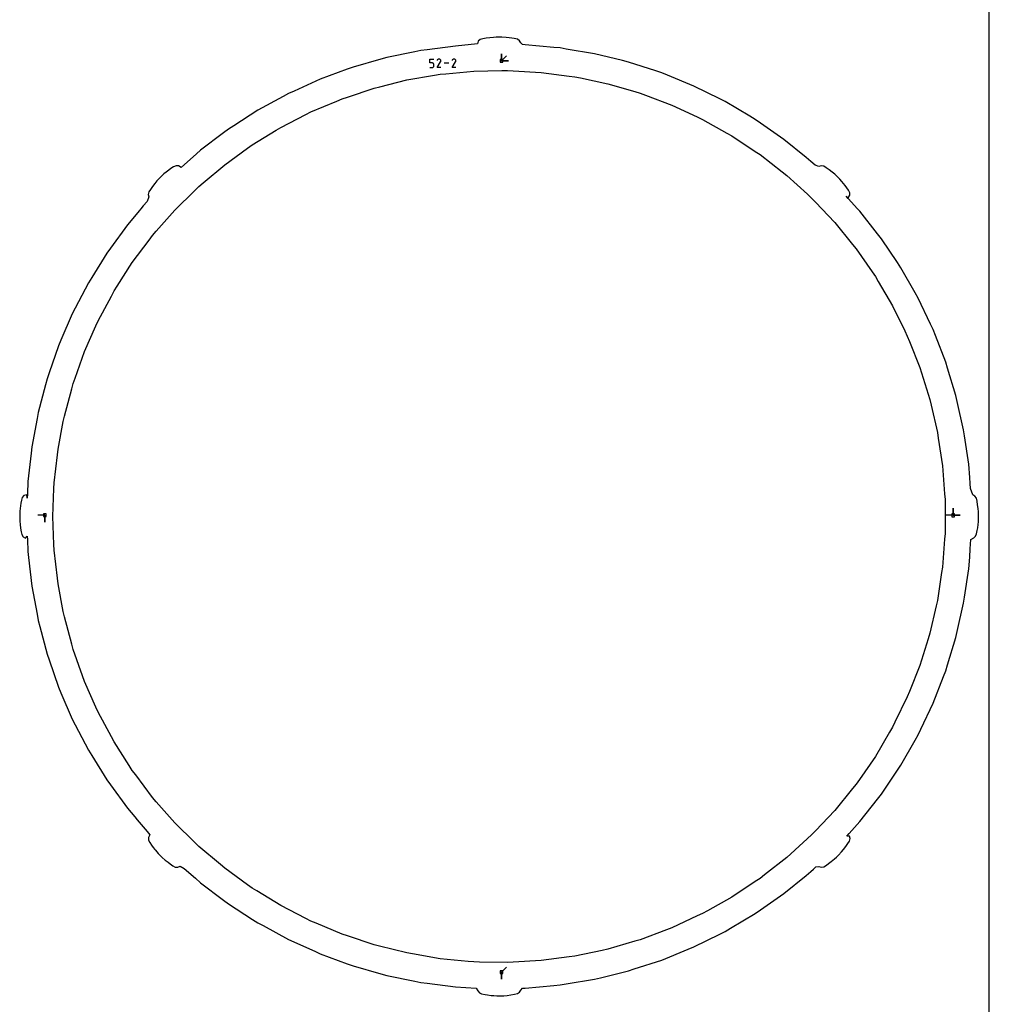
# Model space of a CAD drawing. Extents: x 0 to 600, y 0 to 900.
# Tile 5 of 21: x 402 to 600, y 201 to 402. Entities that reach past the tile are written whole.
import ezdxf

# ---------------------------------------------------------------- set-up
doc = ezdxf.new("R2010")
doc.units = 0

msp = doc.modelspace()

# ---------------------------------------------------------------- linework, layer by layer
at = {"layer": 'annotation', "color": 1}
for p, q in [((485.922386, 392.935439), (485.922386, 393.719331)), ((485.922386, 393.719331), (486.70418, 393.719331)), ((487.622692, 393.695839), (487.562001, 393.667866)), ((487.687062, 393.713108), (487.622692, 393.695839)), ((487.753625, 393.719288), (487.687062, 393.713108)), ((487.820893, 393.713993), (487.753625, 393.719288)), ((487.887381, 393.696837), (487.820893, 393.713993)), ((487.951602, 393.667433), (487.887381, 393.696837)), ((490.687489, 393.695839), (490.626797, 393.667866)), ((490.751859, 393.713108), (490.687489, 393.695839)), ((490.818421, 393.719288), (490.751859, 393.713108)), ((490.88569, 393.713993), (490.818421, 393.719288)), ((490.952178, 393.696837), (490.88569, 393.713993)), ((491.016399, 393.667433), (490.952178, 393.696837)), ((500.494796, 393.333864), (500.494796, 394.762614)), ((500.494796, 393.333864), (500.494796, 394.762614)), ((500.494796, 394.762614), (500.494796, 393.333864)), ((500.494796, 393.333864), (500.494796, 394.762614)), ((500.494796, 394.762614), (500.494796, 393.333864)), ((500.494796, 393.333864), (501.505075, 394.344143)), ((486.313283, 392.935439), (485.922386, 392.935439)), ((485.922386, 391.959024), (486.313283, 391.959024)), ((486.383471, 392.929165), (486.313283, 392.935439)), ((486.313283, 391.959024), (486.383442, 391.965332)), ((486.313283, 391.959024), (486.313283, 391.959024)), ((486.383442, 391.965332), (486.449518, 391.983518)), ((486.449562, 392.911071), (486.383471, 392.929165)), ((486.449518, 391.983518), (486.510398, 392.012474)), ((486.510447, 392.882247), (486.449562, 392.911071)), ((486.510398, 392.012474), (486.564968, 392.051093)), ((486.565013, 392.843785), (486.510447, 392.882247)), ((486.564968, 392.051093), (486.612114, 392.098267)), ((486.61215, 392.796776), (486.565013, 392.843785)), ((486.612114, 392.098267), (486.650722, 392.152888)), ((486.650747, 392.742311), (486.61215, 392.796776)), ((486.650722, 392.152888), (486.679679, 392.21385)), ((486.679691, 392.681482), (486.650747, 392.742311)), ((486.679679, 392.21385), (486.697869, 392.280044)), ((486.697873, 392.615379), (486.679691, 392.681482)), ((486.697869, 392.280044), (486.70418, 392.350363)), ((486.70418, 392.545094), (486.697873, 392.615379)), ((486.70418, 392.350363), (486.70418, 392.545094)), ((486.70418, 392.545094), (486.70418, 392.545094)), ((487.364428, 391.95901), (488.086832, 393.121987)), ((488.146223, 391.95901), (487.364428, 391.95901)), ((487.416865, 393.523592), (487.365532, 393.425123)), ((487.457601, 393.581357), (487.416865, 393.523592)), ((487.506475, 393.629577), (487.457601, 393.581357)), ((487.562001, 393.667866), (487.506475, 393.629577)), ((488.009041, 393.626646), (487.951602, 393.667433)), ((487.951602, 393.667433), (487.951602, 393.667433)), ((488.057066, 393.577701), (488.009041, 393.626646)), ((488.095251, 393.5221), (488.057066, 393.577701)), ((488.086832, 393.121987), (488.087696, 393.123056)), ((488.086832, 393.121987), (488.086832, 393.121987)), ((488.087696, 393.123056), (488.088524, 393.124133)), ((488.088524, 393.124133), (488.089322, 393.125229)), ((488.089322, 393.125229), (488.090096, 393.126352)), ((488.090096, 393.126352), (488.09085, 393.127512)), ((488.09085, 393.127512), (488.091591, 393.128717)), ((488.091591, 393.128717), (488.092324, 393.129976)), ((488.092324, 393.129976), (488.093054, 393.131299)), ((488.093054, 393.131299), (488.093787, 393.132695)), ((488.093787, 393.132695), (488.123615, 393.196738)), ((488.093787, 393.132695), (488.093787, 393.132695)), ((488.123167, 393.461341), (488.095251, 393.5221)), ((488.140389, 393.396926), (488.123167, 393.461341)), ((488.123615, 393.196738), (488.14104, 393.263124)), ((488.146489, 393.330353), (488.140389, 393.396926)), ((488.14104, 393.263124), (488.146489, 393.330353)), ((489.769142, 392.839178), (488.806637, 392.839178)), ((490.429225, 391.95901), (491.151628, 393.121987)), ((491.211019, 391.95901), (490.429225, 391.95901)), ((490.481661, 393.523592), (490.430329, 393.425123)), ((490.522397, 393.581357), (490.481661, 393.523592)), ((490.571271, 393.629577), (490.522397, 393.581357)), ((490.626797, 393.667866), (490.571271, 393.629577)), ((491.073837, 393.626646), (491.016399, 393.667433)), ((491.016399, 393.667433), (491.016399, 393.667433)), ((491.121863, 393.577701), (491.073837, 393.626646)), ((491.160047, 393.5221), (491.121863, 393.577701)), ((491.151628, 393.121987), (491.152492, 393.123056)), ((491.151628, 393.121987), (491.151628, 393.121987)), ((491.152492, 393.123056), (491.15332, 393.124133)), ((491.15332, 393.124133), (491.154118, 393.125229)), ((491.154118, 393.125229), (491.154892, 393.126352)), ((491.154892, 393.126352), (491.155647, 393.127512)), ((491.155647, 393.127512), (491.156388, 393.128717)), ((491.156388, 393.128717), (491.15712, 393.129976)), ((491.15712, 393.129976), (491.15785, 393.131299)), ((491.15785, 393.131299), (491.158583, 393.132695)), ((491.158583, 393.132695), (491.188411, 393.196738)), ((491.158583, 393.132695), (491.158583, 393.132695)), ((491.187963, 393.461341), (491.160047, 393.5221)), ((491.205185, 393.396926), (491.187963, 393.461341)), ((491.188411, 393.196738), (491.205836, 393.263124)), ((491.211285, 393.330353), (491.205185, 393.396926)), ((491.205836, 393.263124), (491.211285, 393.330353)), ((500.494796, 393.333864), (501.923546, 393.333864)), ((500.494796, 393.333864), (501.923546, 393.333864)), ((501.923546, 393.333864), (500.494796, 393.333864)), ((592.638753, 300.631017), (592.638753, 302.059767)), ((592.638753, 300.631017), (592.638753, 302.059767)), ((592.638753, 302.059767), (592.638753, 300.631017)), ((592.638753, 300.631017), (592.638753, 302.059767)), ((592.638753, 302.059767), (592.638753, 300.631017)), ((407.369907, 300.660386), (405.941158, 300.660386)), ((407.369907, 300.660386), (407.369907, 299.231636)), ((407.369907, 300.660386), (407.369907, 299.231636)), ((407.369907, 299.231636), (407.369907, 300.660386)), ((592.638753, 300.631017), (591.210003, 300.631017)), ((592.638753, 300.631017), (594.067503, 300.631017)), ((592.638753, 300.631017), (594.067503, 300.631017)), ((594.067503, 300.631017), (592.638753, 300.631017)), ((500.494758, 207.45114), (501.505037, 208.461419)), ((500.494758, 207.45114), (500.494758, 206.02239)), ((500.494758, 207.45114), (500.494758, 206.02239)), ((500.494758, 206.02239), (500.494758, 207.45114))]:
    msp.add_line(p, q, dxfattribs=at)
at = {"layer": 'boundary', "color": 5}
for p, q in [((496.688636, 397.826123), (496.160668, 397.670523)), ((497.374432, 397.95159), (496.688636, 397.826123)), ((498.118865, 398.058305), (497.374432, 397.95159)), ((498.86412, 398.130764), (498.118865, 398.058305)), ((499.447038, 398.163568), (498.86412, 398.130764)), ((500.026687, 398.177554), (499.447038, 398.163568)), ((500.606073, 398.163712), (500.026687, 398.177554)), ((501.457644, 398.111049), (500.606073, 398.163712)), ((502.064532, 398.042847), (501.457644, 398.111049)), ((502.594729, 397.964076), (502.064532, 398.042847)), ((503.098621, 397.87332), (502.594729, 397.964076)), ((503.740796, 397.739153), (503.098621, 397.87332)), ((504.168743, 397.458901), (503.740796, 397.739153)), ((491.134732, 396.362086), (485.322238, 395.606005)), ((495.584712, 396.844169), (491.134732, 396.362086)), ((495.779729, 397.328206), (495.584712, 396.844169)), ((496.160668, 397.670523), (495.779729, 397.328206)), ((504.431366, 397.010753), (504.168743, 397.458901)), ((504.791237, 396.646557), (504.431366, 397.010753)), ((505.367944, 396.625138), (504.791237, 396.646557)), ((511.204221, 396.084345), (505.367944, 396.625138)), ((512.460176, 395.967954), (511.204221, 396.084345)), ((513.704262, 395.759115), (512.460176, 395.967954)), ((519.484646, 394.788753), (513.704262, 395.759115)), ((477.095167, 394.005318), (475.881822, 393.660098)), ((482.836042, 395.188656), (477.095167, 394.005318)), ((484.071411, 395.443291), (482.836042, 395.188656)), ((485.322238, 395.606005), (484.071411, 395.443291)), ((525.177483, 393.394192), (519.484646, 394.788753)), ((470.244252, 392.056092), (469.05973, 391.622208)), ((475.881822, 393.660098), (470.244252, 392.056092)), ((526.402839, 393.094023), (525.177483, 393.394192)), ((531.977403, 391.282805), (526.402839, 393.094023)), ((469.05973, 391.622208), (463.556089, 389.606255)), ((533.177078, 390.893011), (531.977403, 391.282805)), ((534.344697, 390.415679), (533.177078, 390.893011)), ((539.77028, 388.197636), (534.344697, 390.415679)), ((463.556089, 389.606255), (458.216246, 387.189285)), ((545.017124, 385.585023), (539.77028, 388.197636)), ((455.959414, 386.065523), (450.812572, 383.260768)), ((457.067052, 386.669129), (455.959414, 386.065523)), ((458.216246, 387.189285), (457.067052, 386.669129)), ((546.146367, 385.022729), (545.017124, 385.585023)), ((551.185945, 382.029779), (546.146367, 385.022729)), ((450.812572, 383.260768), (445.886926, 380.083566)), ((552.270585, 381.38562), (551.185945, 382.029779)), ((445.886926, 380.083566), (444.826897, 379.399814)), ((553.304699, 380.663116), (552.270585, 381.38562)), ((558.109437, 377.306155), (553.304699, 380.663116)), ((443.820243, 378.63963), (439.142606, 375.107265)), ((444.826897, 379.399814), (443.820243, 378.63963)), ((562.653035, 373.603641), (558.109437, 377.306155)), ((438.299464, 374.367544), (435.148892, 371.602733)), ((439.142606, 375.107265), (438.299464, 374.367544)), ((563.631138, 372.806588), (562.653035, 373.603641)), ((433.615447, 371.733558), (433.101919, 371.382175)), ((434.137444, 371.945752), (433.615447, 371.733558)), ((434.66042, 371.895728), (434.137444, 371.945752)), ((435.148892, 371.602733), (434.66042, 371.895728)), ((564.485943, 372.075798), (563.631138, 372.806588)), ((565.2284, 371.82256), (564.485943, 372.075798)), ((565.728269, 371.956732), (565.2284, 371.82256)), ((566.256747, 371.839877), (565.728269, 371.956732)), ((566.73183, 371.536727), (566.256747, 371.839877)), ((431.228411, 369.871432), (430.812206, 369.463375)), ((431.665552, 370.260863), (431.228411, 369.871432)), ((432.137854, 370.658447), (431.665552, 370.260863)), ((432.666717, 371.067584), (432.137854, 370.658447)), ((433.101919, 371.382175), (432.666717, 371.067584)), ((567.347042, 371.098199), (566.73183, 371.536727)), ((567.940327, 370.637454), (567.347042, 371.098199)), ((568.470824, 370.193674), (567.940327, 370.637454)), ((569.091921, 369.613819), (568.470824, 370.193674)), ((569.500235, 369.197867), (569.091921, 369.613819)), ((429.326835, 367.719197), (428.890092, 367.107213)), ((429.787739, 368.31215), (429.326835, 367.719197)), ((430.231969, 368.842591), (429.787739, 368.31215)), ((430.812206, 369.463375), (430.231969, 368.842591)), ((569.889514, 368.761465), (569.500235, 369.197867)), ((570.249802, 368.337423), (569.889514, 368.761465)), ((570.578205, 367.916286), (570.249802, 368.337423)), ((570.929141, 367.438904), (570.578205, 367.916286)), ((428.590558, 365.604669), (428.235548, 364.673042)), ((428.590149, 366.642651), (428.462735, 366.106309)), ((428.462735, 366.106309), (428.590558, 365.604669)), ((428.890092, 367.107213), (428.590149, 366.642651)), ((571.218699, 365.27361), (570.826207, 365.726813)), ((570.826207, 365.726813), (571.237981, 365.379491)), ((571.281906, 366.932158), (570.929141, 367.438904)), ((571.237981, 365.379491), (571.574433, 365.927939)), ((571.548256, 366.440431), (571.281906, 366.932158)), ((571.574433, 365.927939), (571.548256, 366.440431)), ((427.449939, 363.741302), (426.963524, 363.159279)), ((428.235548, 364.673042), (427.449939, 363.741302)), ((573.150279, 363.148673), (571.218699, 365.27361)), ((425.99514, 362.015156), (424.200434, 359.886429)), ((426.621146, 362.757829), (425.99514, 362.015156)), ((426.963524, 363.159279), (426.621146, 362.757829)), ((573.604069, 362.647666), (573.150279, 363.148673)), ((577.222104, 358.0364), (573.604069, 362.647666)), ((424.200434, 359.886429), (420.75526, 355.144582)), ((578.000775, 357.043956), (577.222104, 358.0364)), ((581.268425, 352.177982), (578.000775, 357.043956)), ((420.013789, 354.12404), (416.928183, 349.140669)), ((420.75526, 355.144582), (420.013789, 354.12404)), ((581.971699, 351.130712), (581.268425, 352.177982)), ((584.871046, 346.036688), (581.971699, 351.130712)), ((416.264081, 348.068111), (413.55492, 342.870421)), ((416.928183, 349.140669), (416.264081, 348.068111)), ((585.495046, 344.94034), (584.871046, 346.036688)), ((588.010418, 339.645922), (585.495046, 344.94034)), ((412.971858, 341.751778), (410.653972, 336.368246)), ((413.55492, 342.870421), (412.971858, 341.751778)), ((588.551694, 338.506621), (588.010418, 339.645922)), ((589.00734, 337.33046), (588.551694, 338.506621)), ((410.653972, 336.368246), (410.155107, 335.209574)), ((591.12477, 331.864719), (589.00734, 337.33046)), ((410.155107, 335.209574), (408.2411, 329.669432)), ((591.492364, 330.65796), (591.12477, 331.864719)), ((408.2411, 329.669432), (407.829196, 328.477165)), ((593.20032, 325.051011), (591.492364, 330.65796)), ((407.829196, 328.477165), (407.506469, 327.257741)), ((407.506469, 327.257741), (406.006817, 321.59134)), ((593.477787, 323.820421), (593.20032, 325.051011)), ((594.766959, 318.10266), (593.477787, 323.820421)), ((406.006817, 321.59134), (405.775028, 320.351407)), ((405.775028, 320.351407), (404.697979, 314.589743)), ((594.952796, 316.854826), (594.766959, 318.10266)), ((595.816201, 311.057403), (594.952796, 316.854826)), ((404.697979, 314.589743), (404.558384, 313.335959)), ((404.558384, 313.335959), (403.909789, 307.510517)), ((596.023901, 308.362706), (595.816201, 311.057403)), ((403.909789, 307.510517), (403.809558, 305.002536)), ((596.113651, 307.114039), (596.023901, 308.362706)), ((596.188689, 306.128546), (596.113651, 307.114039)), ((596.628795, 304.801046), (596.188689, 306.128546)), ((402.594709, 303.74016), (402.485554, 303.133763)), ((402.763053, 304.283069), (402.594709, 303.74016)), ((403.115035, 304.656718), (402.763053, 304.283069)), ((403.72797, 304.787949), (403.115035, 304.656718)), ((403.762638, 304.108042), (403.72797, 304.787949)), ((403.809558, 305.002536), (403.762638, 304.108042)), ((597.080394, 304.546023), (596.628795, 304.801046)), ((597.36877, 304.120399), (597.080394, 304.546023)), ((597.50231, 303.525495), (597.36877, 304.120399)), ((597.626159, 302.786024), (597.50231, 303.525495)), ((402.283761, 301.456926), (402.250114, 300.87333)), ((402.334528, 302.040504), (402.283761, 301.456926)), ((402.396728, 302.575982), (402.334528, 302.040504)), ((402.485554, 303.133763), (402.396728, 302.575982)), ((597.719138, 302.047175), (597.626159, 302.786024)), ((597.781018, 301.353676), (597.719138, 302.047175)), ((597.810184, 300.504613), (597.781018, 301.353676)), ((402.250114, 300.87333), (402.244353, 300.290491)), ((402.244353, 300.290491), (402.273018, 299.441152)), ((402.273018, 299.441152), (402.334031, 298.751559)), ((597.720528, 298.748019), (597.771288, 299.334114)), ((597.771288, 299.334114), (597.804789, 299.919253)), ((597.804789, 299.919253), (597.810184, 300.504613)), ((402.334031, 298.751559), (402.427263, 298.007451)), ((402.427263, 298.007451), (402.551277, 297.265298)), ((597.419814, 296.84409), (597.549489, 297.527047)), ((597.549489, 297.527047), (597.636077, 298.067526)), ((597.636077, 298.067526), (597.720528, 298.748019)), ((402.551277, 297.265298), (402.677466, 296.687894)), ((402.677466, 296.687894), (402.958111, 296.254052)), ((402.958111, 296.254052), (403.400977, 295.991604)), ((403.400977, 295.991604), (403.749255, 296.392951)), ((403.749255, 296.392951), (403.814999, 295.715512)), ((403.814999, 295.715512), (403.909718, 293.274886)), ((596.123, 293.798507), (596.265572, 295.682619)), ((596.265572, 295.682619), (596.811419, 296.054556)), ((596.811419, 296.054556), (597.210556, 296.380784)), ((597.210556, 296.380784), (597.419814, 296.84409)), ((403.909718, 293.274886), (404.04908, 292.023127)), ((595.996704, 292.126333), (596.123, 293.798507)), ((404.04908, 292.023127), (404.697878, 286.195712)), ((595.816287, 289.728008), (595.996704, 292.126333)), ((594.952639, 283.928724), (595.816287, 289.728008)), ((404.697878, 286.195712), (405.775245, 280.432176)), ((594.767114, 282.682915), (594.952639, 283.928724)), ((593.477541, 276.963215), (594.767114, 282.682915)), ((405.775245, 280.432176), (406.006684, 279.194081)), ((406.006684, 279.194081), (406.32891, 277.976512)), ((406.32891, 277.976512), (407.828989, 272.308316)), ((591.491959, 270.125452), (593.200489, 275.734419)), ((593.200489, 275.734419), (593.477541, 276.963215)), ((407.828989, 272.308316), (408.240262, 271.117848)), ((408.240262, 271.117848), (410.154855, 265.575936)), ((591.124954, 268.920619), (591.491959, 270.125452)), ((588.551963, 262.278853), (590.669967, 267.746131)), ((590.669967, 267.746131), (591.124954, 268.920619)), ((410.154855, 265.575936), (410.652921, 264.419093)), ((410.652921, 264.419093), (412.971569, 259.03371)), ((586.035948, 256.982922), (588.551963, 262.278853)), ((412.971569, 259.03371), (413.553715, 257.91681)), ((413.553715, 257.91681), (416.263752, 252.717362)), ((584.872446, 254.750635), (585.495452, 255.845246)), ((585.495452, 255.845246), (586.035948, 256.982922)), ((581.972135, 249.654881), (584.872446, 254.750635)), ((416.263752, 252.717362), (416.92679, 251.646504)), ((416.92679, 251.646504), (420.013431, 246.661399)), ((581.269977, 248.609256), (581.972135, 249.654881)), ((578.001185, 243.741537), (581.269977, 248.609256)), ((420.013431, 246.661399), (420.753774, 245.642399)), ((420.753774, 245.642399), (424.200184, 240.898794)), ((577.223603, 242.750467), (578.001185, 243.741537)), ((573.604309, 238.137498), (577.223603, 242.750467)), ((424.200184, 240.898794), (425.695838, 239.128704)), ((425.695838, 239.128704), (426.208968, 238.52332)), ((426.208968, 238.52332), (428.243442, 236.110659)), ((571.398166, 235.706868), (573.604309, 238.137498)), ((428.243442, 236.110659), (428.790101, 235.462911)), ((428.790101, 235.462911), (428.484287, 234.878165)), ((570.935039, 235.144813), (571.398166, 235.706868)), ((571.453706, 235.19999), (570.935039, 235.144813)), ((571.591123, 234.704573), (571.453706, 235.19999)), ((428.484287, 234.878165), (428.500629, 234.365293)), ((428.500629, 234.365293), (428.7646, 233.864825)), ((428.7646, 233.864825), (429.113399, 233.362739)), ((429.113399, 233.362739), (429.46622, 232.882139)), ((570.274833, 232.482612), (570.732637, 233.072176)), ((570.732637, 233.072176), (571.167725, 233.682355)), ((571.167725, 233.682355), (571.474179, 234.162156)), ((571.474179, 234.162156), (571.591123, 234.704573)), ((429.46622, 232.882139), (429.794964, 232.459702)), ((429.794964, 232.459702), (429.915951, 232.312977)), ((429.915951, 232.312977), (430.476255, 231.67485)), ((430.476255, 231.67485), (430.880255, 231.250608)), ((430.880255, 231.250608), (431.304323, 230.846461)), ((568.83187, 230.918824), (569.24956, 231.328847)), ((569.24956, 231.328847), (569.829314, 231.94991)), ((569.829314, 231.94991), (570.274833, 232.482612)), ((431.304323, 230.846461), (431.94285, 230.285524)), ((431.94285, 230.285524), (432.491761, 229.85315)), ((432.491761, 229.85315), (432.912433, 229.536243)), ((432.912433, 229.536243), (433.48921, 229.13767)), ((433.48921, 229.13767), (433.977722, 228.872546)), ((434.50815, 228.848655), (434.981028, 229.060012)), ((434.981028, 229.060012), (435.797811, 228.612718)), ((566.234901, 228.931731), (566.780094, 229.288054)), ((566.780094, 229.288054), (567.207554, 229.585069)), ((567.207554, 229.585069), (567.742193, 229.988531)), ((567.742193, 229.988531), (568.3951, 230.529258)), ((568.3951, 230.529258), (568.83187, 230.918824)), ((433.977722, 228.872546), (434.50815, 228.848655)), ((435.797811, 228.612718), (438.109868, 226.58226)), ((558.110033, 223.479189), (562.655303, 227.183128)), ((562.655303, 227.183128), (563.631655, 227.97876)), ((563.631655, 227.97876), (564.162093, 228.43589)), ((564.162093, 228.43589), (564.623579, 228.905584)), ((564.623579, 228.905584), (565.214256, 228.968762)), ((565.214256, 228.968762), (565.724542, 228.828107)), ((565.724542, 228.828107), (566.234901, 228.931731)), ((438.109868, 226.58226), (439.142264, 225.677933)), ((439.142264, 225.677933), (443.821265, 222.144488)), ((553.303707, 220.121092), (558.110033, 223.479189)), ((443.821265, 222.144488), (444.826381, 221.385456)), ((444.826381, 221.385456), (449.753569, 218.20721)), ((547.229737, 216.405562), (552.271086, 219.39962)), ((552.271086, 219.39962), (553.303707, 220.121092)), ((449.753569, 218.20721), (450.811972, 217.5245)), ((450.811972, 217.5245), (451.917947, 216.921789)), ((451.917947, 216.921789), (457.066377, 214.116115)), ((539.770769, 212.587495), (545.019388, 215.201019)), ((545.019388, 215.201019), (546.146831, 215.762426)), ((546.146831, 215.762426), (547.229737, 216.405562)), ((457.066377, 214.116115), (462.407954, 211.698325)), ((462.407954, 211.698325), (463.555441, 211.178937)), ((463.555441, 211.178937), (469.061029, 209.162235)), ((533.177598, 209.892118), (538.604876, 212.11086)), ((538.604876, 212.11086), (539.770769, 212.587495)), ((469.061029, 209.162235), (470.243691, 208.729026)), ((527.601283, 208.080256), (533.177598, 209.892118)), ((470.243691, 208.729026), (475.883128, 207.124444)), ((475.883128, 207.124444), (477.09468, 206.779723)), ((520.708432, 206.295924), (526.403372, 207.691027)), ((526.403372, 207.691027), (527.601283, 208.080256)), ((477.09468, 206.779723), (482.837354, 205.595993)), ((482.837354, 205.595993), (484.070937, 205.341718)), ((484.070937, 205.341718), (485.319927, 205.179238)), ((485.319927, 205.179238), (491.13436, 204.422849)), ((512.460482, 204.817002), (513.702464, 205.025494)), ((513.702464, 205.025494), (519.485096, 205.996241)), ((519.485096, 205.996241), (520.708432, 206.295924)), ((491.13436, 204.422849), (495.329501, 204.183754)), ((495.329501, 204.183754), (495.679041, 203.630058)), ((495.679041, 203.630058), (495.996893, 203.223989)), ((495.996893, 203.223989), (496.458247, 203.005071)), ((496.458247, 203.005071), (497.153805, 202.871674)), ((497.153805, 202.871674), (497.686249, 202.786118)), ((502.419821, 202.793501), (503.157688, 202.91701)), ((503.157688, 202.91701), (503.749189, 203.049135)), ((503.749189, 203.049135), (504.173074, 203.332558)), ((504.173074, 203.332558), (504.435354, 203.789164)), ((504.435354, 203.789164), (504.811249, 204.143114)), ((504.811249, 204.143114), (505.36794, 204.159779)), ((505.36794, 204.159779), (511.206444, 204.700794)), ((511.206444, 204.700794), (512.460482, 204.817002)), ((497.686249, 202.786118), (498.374508, 202.700184)), ((498.374508, 202.700184), (498.961098, 202.64912)), ((498.961098, 202.64912), (499.546548, 202.615292)), ((499.546548, 202.615292), (500.136333, 202.609627)), ((500.136333, 202.609627), (500.986892, 202.638721)), ((500.986892, 202.638721), (501.681924, 202.700661)), ((501.681924, 202.700661), (502.419821, 202.793501))]:
    msp.add_line(p, q, dxfattribs=at)
at = {"layer": 'frame', "color": 5}
msp.add_line((600, 0), (600, 900), dxfattribs=at)
at = {"layer": 'hole', "color": 5}
for p, q in [((500.780546, 393.619614), (500.209046, 393.619614)), ((500.209046, 393.619614), (500.209046, 393.048114)), ((500.209046, 393.048114), (500.780546, 393.048114)), ((500.780546, 393.048114), (500.780546, 393.619614)), ((481.218032, 389.437284), (486.861925, 390.407956)), ((486.861925, 390.407956), (488.006129, 390.604747)), ((488.006129, 390.604747), (489.161984, 390.714451)), ((489.161984, 390.714451), (494.863251, 391.255545)), ((494.863251, 391.255545), (500.588568, 391.363906)), ((500.588568, 391.363906), (501.749607, 391.385882)), ((501.749607, 391.385882), (502.908941, 391.319989)), ((502.908941, 391.319989), (508.626092, 390.995022)), ((508.626092, 390.995022), (514.302859, 390.238593)), ((514.302859, 390.238593), (515.453583, 390.085255)), ((515.453583, 390.085255), (516.589362, 389.845334)), ((516.589362, 389.845334), (522.192785, 388.661715)), ((469.104265, 385.948778), (474.537612, 387.75973)), ((474.537612, 387.75973), (475.663606, 388.042477)), ((475.663606, 388.042477), (481.218032, 389.437284)), ((522.192785, 388.661715), (527.690531, 387.057715)), ((468.003043, 385.581736), (469.104265, 385.948778)), ((527.690531, 387.057715), (528.804992, 386.732574)), ((528.804992, 386.732574), (529.891663, 386.32407)), ((529.891663, 386.32407), (535.252325, 384.308895)), ((461.651918, 382.915755), (466.93273, 385.132457)), ((466.93273, 385.132457), (468.003043, 385.581736)), ((535.252325, 384.308895), (540.445212, 381.894081)), ((455.520703, 379.777136), (460.618514, 382.386749)), ((460.618514, 382.386749), (461.651918, 382.915755)), ((540.445212, 381.894081), (541.497888, 381.404561)), ((454.530282, 379.171501), (455.520703, 379.777136)), ((541.497888, 381.404561), (546.493323, 378.603932)), ((449.644409, 376.183804), (454.530282, 379.171501)), ((546.493323, 378.603932), (547.50597, 378.036199)), ((547.50597, 378.036199), (552.275302, 374.865735)), ((448.702625, 375.504989), (449.644409, 376.183804)), ((444.05672, 372.156359), (448.702625, 375.504989)), ((552.275302, 374.865735), (553.242106, 374.223039)), ((553.242106, 374.223039), (557.758117, 370.700919)), ((439.677383, 368.465969), (444.05672, 372.156359)), ((557.758117, 370.700919), (558.673482, 369.987)), ((558.673482, 369.987), (562.910082, 366.13346)), ((437.960997, 366.904784), (438.789632, 367.717879)), ((438.789632, 367.717879), (439.677383, 368.465969)), ((433.873286, 362.893726), (437.960997, 366.904784)), ((562.910082, 366.13346), (563.768894, 365.35231)), ((563.768894, 365.35231), (564.566168, 364.508439)), ((564.566168, 364.508439), (568.499159, 360.34559)), ((430.10054, 358.584929), (433.873286, 362.893726)), ((568.499159, 360.34559), (572.106078, 355.897194)), ((428.639329, 356.782823), (429.335817, 357.71155)), ((429.335817, 357.71155), (430.10054, 358.584929)), ((425.203308, 352.201071), (428.639329, 356.782823)), ((572.106078, 355.897194), (572.837246, 354.995444)), ((572.837246, 354.995444), (576.097389, 350.287002)), ((422.123695, 347.372693), (425.203308, 352.201071)), ((576.097389, 350.287002), (576.758269, 349.332535)), ((576.758269, 349.332535), (577.345069, 348.330817)), ((577.345069, 348.330817), (580.23978, 343.389326)), ((420.950922, 345.370675), (421.499402, 346.393889)), ((421.499402, 346.393889), (422.123695, 347.372693)), ((418.245268, 340.323171), (420.950922, 345.370675)), ((580.23978, 343.389326), (582.752541, 338.242944)), ((417.775754, 339.261432), (418.245268, 340.323171)), ((415.459594, 334.023749), (417.775754, 339.261432)), ((582.752541, 338.242944), (583.261872, 337.199781)), ((583.261872, 337.199781), (583.690851, 336.121099)), ((583.690851, 336.121099), (585.807188, 330.799402)), ((413.546135, 328.625782), (415.459594, 334.023749)), ((585.807188, 330.799402), (586.153376, 329.691293)), ((586.153376, 329.691293), (587.861144, 324.22489)), ((412.854297, 326.41131), (413.158286, 327.531645)), ((413.158286, 327.531645), (413.546135, 328.625782)), ((411.354572, 320.884127), (412.854297, 326.41131)), ((587.861144, 324.22489), (588.122535, 323.093769)), ((588.122535, 323.093769), (589.41201, 317.513871)), ((410.058763, 314.119234), (411.136156, 319.74387)), ((411.136156, 319.74387), (411.354572, 320.884127)), ((589.41201, 317.513871), (589.58711, 316.366224)), ((589.58711, 316.366224), (590.450875, 310.704839)), ((409.927226, 312.965863), (410.058763, 314.119234)), ((409.278295, 307.275652), (409.927226, 312.965863)), ((590.450875, 310.704839), (590.884023, 304.994435)), ((409.017629, 300.392747), (409.234358, 306.115546)), ((409.234358, 306.115546), (409.278295, 307.275652)), ((590.884023, 304.994435), (590.971832, 303.836782)), ((590.971832, 303.836782), (590.971909, 298.108126)), ((407.655657, 300.946136), (407.084157, 300.946136)), ((407.084157, 300.946136), (407.084157, 300.374636)), ((407.084157, 300.374636), (407.655657, 300.374636)), ((407.655657, 300.374636), (407.655657, 300.946136)), ((409.234341, 294.668203), (409.017629, 300.392747)), ((592.924503, 300.916767), (592.353003, 300.916767)), ((592.353003, 300.916767), (592.353003, 300.345267)), ((592.353003, 300.345267), (592.924503, 300.345267)), ((592.924503, 300.345267), (592.924503, 300.916767)), ((590.971909, 298.108126), (590.9719, 296.948883)), ((590.884263, 295.793326), (590.450981, 290.080694)), ((590.9719, 296.948883), (590.884263, 295.793326)), ((409.278218, 293.509722), (409.234341, 294.668203)), ((409.927332, 287.817681), (409.278218, 293.509722)), ((590.450981, 290.080694), (590.276164, 288.934827)), ((410.058638, 286.666285), (409.927332, 287.817681)), ((590.276164, 288.934827), (589.412156, 283.271519)), ((411.136353, 281.03975), (410.058638, 286.666285)), ((589.412156, 283.271519), (589.151209, 282.142299)), ((589.151209, 282.142299), (587.861307, 276.560486)), ((411.354383, 279.901467), (411.136353, 281.03975)), ((412.85456, 274.372469), (411.354383, 279.901467)), ((587.515693, 275.454187), (585.807405, 269.986027)), ((587.861307, 276.560486), (587.515693, 275.454187)), ((413.158054, 273.253933), (412.85456, 274.372469)), ((415.072081, 267.85421), (413.158054, 273.253933)), ((585.807405, 269.986027), (583.690483, 264.662787)), ((415.459296, 266.761832), (415.072081, 267.85421)), ((417.776221, 261.522344), (415.459296, 266.761832)), ((583.262133, 263.585662), (580.748544, 258.437523)), ((583.690483, 264.662787), (583.262133, 263.585662)), ((418.244943, 260.462378), (417.776221, 261.522344)), ((420.951483, 255.413118), (418.244943, 260.462378)), ((580.240052, 257.396069), (579.654238, 256.396011)), ((580.748544, 258.437523), (580.240052, 257.396069)), ((421.49903, 254.391637), (420.951483, 255.413118)), ((579.654238, 256.396011), (576.758569, 251.452817)), ((424.579658, 249.561575), (421.49903, 254.391637)), ((576.758569, 251.452817), (573.497354, 246.742782)), ((425.202958, 248.58432), (424.579658, 249.561575)), ((425.898379, 247.657), (425.202958, 248.58432)), ((429.335479, 243.073764), (425.898379, 247.657)), ((572.837568, 245.789888), (572.107625, 244.889638)), ((573.497354, 246.742782), (572.837568, 245.789888)), ((430.098988, 242.201755), (429.335479, 243.073764)), ((572.107625, 244.889638), (568.499574, 240.439783)), ((433.872828, 237.891641), (430.098988, 242.201755)), ((568.499574, 240.439783), (564.565334, 236.275546)), ((437.961823, 233.879275), (433.872828, 237.891641)), ((563.769392, 235.433075), (559.531406, 231.578232)), ((564.565334, 236.275546), (563.769392, 235.433075)), ((438.789094, 233.067508), (437.961823, 233.879275)), ((443.169924, 229.375795), (438.789094, 233.067508)), ((559.531406, 231.578232), (558.674046, 230.798386)), ((444.056183, 228.628953), (443.169924, 229.375795)), ((558.674046, 230.798386), (554.15668, 227.275134)), ((448.70367, 225.279127), (444.056183, 228.628953)), ((554.15668, 227.275134), (553.24268, 226.562278)), ((449.643857, 224.601461), (448.70367, 225.279127)), ((552.277374, 225.920571), (547.50652, 222.749068)), ((553.24268, 226.562278), (552.277374, 225.920571)), ((450.632645, 223.996811), (449.643857, 224.601461)), ((455.520131, 221.008085), (450.632645, 223.996811)), ((460.619605, 218.397583), (455.520131, 221.008085)), ((547.50652, 222.749068), (542.509413, 219.94743)), ((541.49847, 219.380644), (540.447588, 218.891948)), ((542.509413, 219.94743), (541.49847, 219.380644)), ((461.651423, 217.869381), (460.619605, 218.397583)), ((462.720184, 217.420741), (461.651423, 217.869381)), ((468.002515, 215.203367), (462.720184, 217.420741)), ((540.447588, 218.891948), (535.25289, 216.476253)), ((469.102026, 214.836886), (468.002515, 215.203367)), ((534.168038, 216.068425), (528.80563, 214.052543)), ((535.25289, 216.476253), (534.168038, 216.068425)), ((474.536977, 213.025356), (469.102026, 214.836886)), ((475.661052, 212.74308), (474.536977, 213.025356)), ((527.693175, 213.72797), (522.193425, 212.123366)), ((528.80563, 214.052543), (527.693175, 213.72797)), ((481.217369, 211.347778), (475.661052, 212.74308)), ((482.359448, 211.151341), (481.217369, 211.347778)), ((488.00553, 210.180224), (482.359448, 211.151341)), ((521.059328, 211.883797), (515.454247, 210.699753)), ((522.193425, 212.123366), (521.059328, 211.883797)), ((493.708966, 209.638892), (488.00553, 210.180224)), ((494.862698, 209.529389), (493.708966, 209.638892)), ((496.021412, 209.507456), (494.862698, 209.529389)), ((501.749613, 209.39903), (496.021412, 209.507456)), ((502.906656, 209.464794), (501.749613, 209.39903)), ((508.626767, 209.789925), (502.906656, 209.464794)), ((514.305554, 210.546674), (508.626767, 209.789925)), ((515.454247, 210.699753), (514.305554, 210.546674)), ((500.780508, 207.73689), (500.209008, 207.73689)), ((500.209008, 207.73689), (500.209008, 207.16539)), ((500.209008, 207.16539), (500.780508, 207.16539)), ((500.780508, 207.16539), (500.780508, 207.73689))]:
    msp.add_line(p, q, dxfattribs=at)

doc.saveas('drawing.dxf')
